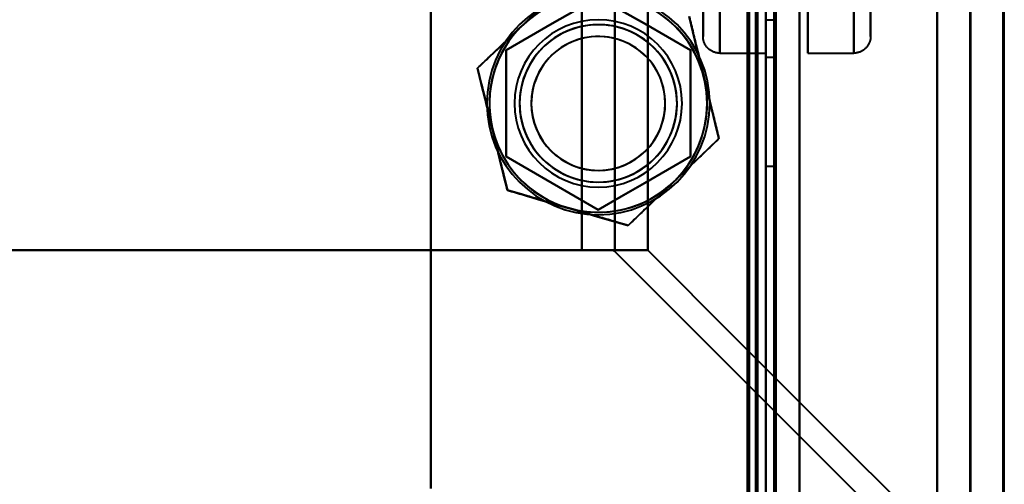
# Model space of a CAD drawing. Header units: millimetres. Extents: x -1483 to 905, y -1392 to 951.
# Tile 82 of 105: x 660 to 719, y -431 to -403. Entities that reach past the tile are written whole.
import ezdxf

# ---------------------------------------------------------------- set-up
doc = ezdxf.new("R2010")
doc.units = ezdxf.units.MM
doc.layers.add('G-IMPT', color=8, linetype='Continuous', lineweight=40)

# ---------------------------------------------------------------- blocks, each defined once
blk = doc.blocks.new('NEXA 2000 CALQUES_dwg-762145-Niveau de réf_')
at = {"layer": 'G-IMPT'}
for p, q in [((705, 468.85), (705, -403.95)), ((717.233, -405.05), (717.233, 452.95)), ((719.233, -405.05), (719.233, 452.95)), ((704.5, -403.95), (704.5, 433.85)), ((702.25, -372.05), (702.25, -318.05)), ((702.25, -372.05), (702.25, -318.05)), ((702.25, -372.05), (702.25, -318.05)), ((702.25, -372.05), (702.25, -318.05)), ((705, -318.05), (705, -372.05)), ((705, -318.05), (705, -372.05)), ((705, -318.05), (705, -372.05)), ((705, -318.05), (705, -372.05)), ((707.5, -318.05), (707.5, -372.05)), ((707.5, -318.05), (707.5, -372.05)), ((707.5, -372.05), (707.5, -318.05)), ((707.5, -372.05), (707.5, -318.05)), ((707.5, -318.05), (707.5, -372.05)), ((707.5, -318.05), (707.5, -372.05)), ((707.5, -372.05), (707.5, -318.05)), ((707.5, -372.05), (707.5, -318.05)), ((707.5, -318.05), (707.5, -372.05)), ((707.5, -318.05), (707.5, -372.05)), ((707.5, -372.05), (707.5, -318.05)), ((707.5, -372.05), (707.5, -318.05)), ((707.5, -318.05), (707.5, -372.05)), ((707.5, -318.05), (707.5, -372.05)), ((707.5, -372.05), (707.5, -318.05)), ((707.5, -372.05), (707.5, -318.05)), ((710.25, -318.05), (710.25, -372.05)), ((710.25, -318.05), (710.25, -372.05)), ((710.25, -318.05), (710.25, -372.05)), ((710.25, -318.05), (710.25, -372.05)), ((710.25, -318.05), (710.25, -372.05)), ((710.25, -318.05), (710.25, -372.05)), ((710.25, -318.05), (710.25, -372.05)), ((710.25, -318.05), (710.25, -372.05)), ((701.25, -319.05), (701.25, -371.05)), ((701.25, -319.05), (701.25, -371.05)), ((701.25, -319.05), (701.25, -371.05)), ((701.25, -319.05), (701.25, -371.05)), ((701.25, -319.05), (701.25, -371.05)), ((701.25, -319.05), (701.25, -371.05)), ((701.25, -319.05), (701.25, -371.05)), ((701.25, -319.05), (701.25, -371.05)), ((711.25, -371.05), (711.25, -319.05)), ((711.25, -371.05), (711.25, -319.05)), ((711.25, -371.05), (711.25, -319.05)), ((711.25, -371.05), (711.25, -319.05)), ((711.25, -371.05), (711.25, -319.05)), ((711.25, -371.05), (711.25, -319.05)), ((711.25, -371.05), (711.25, -319.05)), ((711.25, -371.05), (711.25, -319.05)), ((701.25, -371.05), (701.25, -345.05)), ((701.25, -371.05), (701.25, -345.05)), ((701.25, -371.05), (701.25, -345.05)), ((701.25, -371.05), (701.25, -345.05)), ((701.25, -371.05), (701.25, -345.05)), ((701.25, -371.05), (701.25, -345.05)), ((701.25, -371.05), (701.25, -345.05)), ((701.25, -371.05), (701.25, -345.05)), ((702.25, -345.05), (702.25, -372.05)), ((702.25, -372.05), (702.25, -345.05)), ((702.25, -345.05), (702.25, -372.05)), ((702.25, -372.05), (702.25, -345.05)), ((702.25, -345.05), (702.25, -372.05)), ((702.25, -372.05), (702.25, -345.05)), ((702.25, -345.05), (702.25, -372.05)), ((702.25, -372.05), (702.25, -345.05)), ((705, -372.05), (705, -345.05)), ((705, -372.05), (705, -345.05)), ((705, -372.05), (705, -345.05)), ((705, -372.05), (705, -345.05)), ((705, -345.05), (705, -372.05)), ((705, -345.05), (705, -372.05)), ((705, -345.05), (705, -372.05)), ((705, -345.05), (705, -372.05)), ((710.25, -372.05), (710.25, -345.05)), ((710.25, -372.05), (710.25, -345.05)), ((710.25, -372.05), (710.25, -345.05)), ((710.25, -372.05), (710.25, -345.05)), ((710.25, -372.05), (710.25, -345.05)), ((710.25, -372.05), (710.25, -345.05)), ((710.25, -372.05), (710.25, -345.05)), ((710.25, -372.05), (710.25, -345.05)), ((711.25, -345.05), (711.25, -371.05)), ((711.25, -345.05), (711.25, -371.05)), ((711.25, -345.05), (711.25, -371.05)), ((711.25, -345.05), (711.25, -371.05)), ((711.25, -345.05), (711.25, -371.05)), ((711.25, -345.05), (711.25, -371.05)), ((711.25, -345.05), (711.25, -371.05)), ((711.25, -345.05), (711.25, -371.05)), ((705, -370.05), (705.5, -370.05)), ((705, -370.05), (705.5, -370.05)), ((705, -370.05), (705.5, -370.05)), ((705, -370.05), (705.5, -370.05)), ((702.25, -372.05), (705, -372.05)), ((702.25, -372.05), (705, -372.05)), ((702.25, -372.05), (705, -372.05)), ((702.25, -372.05), (705, -372.05)), ((705.5, -372.3), (705, -372.3)), ((705.5, -372.3), (705, -372.3)), ((705, -372.3), (705, -378.8)), ((705, -372.3), (705, -378.8)), ((705, -372.3), (705, -378.8)), ((705, -372.3), (705, -378.8)), ((705, -378.8), (705, -372.3)), ((705, -378.8), (705, -372.3)), ((705, -378.8), (705, -372.3)), ((705, -378.8), (705, -372.3)), ((705.5, -372.3), (705.5, -378.8)), ((705.5, -372.3), (705.5, -378.8)), ((705.5, -372.3), (705.5, -378.8)), ((705.5, -372.3), (705.5, -378.8)), ((705.5, -378.8), (705.5, -372.3)), ((705.5, -378.8), (705.5, -372.3)), ((705.5, -378.8), (705.5, -372.3)), ((705.5, -378.8), (705.5, -372.3)), ((707.5, -372.05), (710.25, -372.05)), ((707.5, -372.05), (710.25, -372.05)), ((707.5, -372.05), (710.25, -372.05)), ((707.5, -372.05), (710.25, -372.05)), ((705, -378.8), (705.5, -378.8)), ((705, -378.8), (705.5, -378.8)), ((694.008, -383.825), (697.947, -383.825)), ((695.884, -383.825), (694.008, -383.825)), ((694.008, -383.825), (695.884, -383.825)), ((697.947, -383.825), (694.008, -383.825))]:
    blk.add_line(p, q, dxfattribs=at)
at = {"layer": 'G-IMPT', "flags": 128}
for points in [[(705.5, 468.85), (705.5, 250.65), (705.5, 32.45), (705.5, -185.75), (705.5, -403.95)], [(705.5, -403.95), (705.5, -185.75), (705.5, 32.45), (705.5, 250.65), (705.5, 468.85)], [(705.6, -403.95), (705.6, -185.75), (705.6, 32.45), (705.6, 250.65), (705.6, 468.85)], [(705.6, 468.85), (705.6, 250.65), (705.6, 32.45), (705.6, -185.75), (705.6, -403.95)], [(705.6, 468.85), (705.6, 250.65), (705.6, 32.45), (705.6, -185.75), (705.6, -403.95)], [(705.6, -403.95), (705.6, -185.75), (705.6, 32.45), (705.6, 250.65), (705.6, 468.85)], [(705.6, -403.95), (705.6, -185.75), (705.6, 32.45), (705.6, 250.65), (705.6, 468.85)], [(705.6, 468.85), (705.6, 250.65), (705.6, 32.45), (705.6, -185.75), (705.6, -403.95)], [(707, 468.85), (707, 250.65), (707, 32.45), (707, -185.75), (707, -403.95)], [(707, -403.95), (707, -185.75), (707, 32.45), (707, 250.65), (707, 468.85)], [(707, 468.85), (707, 250.65), (707, 32.45), (707, -185.75), (707, -403.95)], [(707, -403.95), (707, -185.75), (707, 32.45), (707, 250.65), (707, 468.85)], [(707, -403.95), (707, -185.75), (707, 32.45), (707, 250.65), (707, 468.85)], [(707, 468.85), (707, 250.65), (707, 32.45), (707, -185.75), (707, -403.95)], [(707, -404.45), (707, -190.1), (707, 24.25), (707, 238.6), (707, 452.95)], [(707, 452.95), (707, 238.6), (707, 24.25), (707, -190.1), (707, -404.45)], [(715.233, -405.05), (715.233, -190.55), (715.233, 23.95), (715.233, 238.45), (715.233, 452.95)], [(715.233, 452.95), (715.233, 238.45), (715.233, 23.95), (715.233, -190.55), (715.233, -405.05)], [(715.233, 452.95), (715.233, 238.6), (715.233, 24.25), (715.233, -190.1), (715.233, -404.45)], [(715.233, -404.45), (715.233, -190.1), (715.233, 24.25), (715.233, 238.6), (715.233, 452.95)], [(717.203, 452.95), (717.203, 238.45), (717.203, 23.95), (717.203, -190.55), (717.203, -405.05)], [(717.203, -405.05), (717.203, -190.55), (717.203, 23.95), (717.203, 238.45), (717.203, 452.95)], [(719.172, 452.95), (719.172, 238.45), (719.172, 23.95), (719.172, -190.55), (719.172, -405.05)], [(719.172, -405.05), (719.172, -190.55), (719.172, 23.95), (719.172, 238.45), (719.172, 452.95)], [(685, 445.95), (685, 234.95), (685, 23.95), (685, -187.05), (685, -398.05)], [(685, -398.05), (685, -187.05), (685, 23.95), (685, 234.95), (685, 445.95)], [(705, 436.95), (705, 226.725), (705, 16.5), (705, -193.725), (705, -403.95)], [(705, -403.95), (705, -193.725), (705, 16.5), (705, 226.725), (705, 436.95)], [(685, 434.35), (685, 226.25), (685, 18.15), (685, -189.95), (685, -398.05)], [(685, -398.05), (685, -189.95), (685, 18.15), (685, 226.25), (685, 434.35)], [(704.4, -404.45), (704.4, -194.75), (704.4, 14.95), (704.4, 224.65), (704.4, 434.35)], [(704.4, 434.35), (704.4, 224.65), (704.4, 14.95), (704.4, -194.75), (704.4, -404.45)], [(704.4, -404.45), (704.4, -194.75), (704.4, 14.95), (704.4, 224.65), (704.4, 434.35)], [(704.5, 434.35), (704.5, 224.65), (704.5, 14.95), (704.5, -194.75), (704.5, -404.45)], [(705, 434.35), (705, 224.65), (705, 14.95), (705, -194.75), (705, -404.45)], [(705, 434.35), (705, 224.775), (705, 15.2), (705, -194.375), (705, -403.95)], [(705, -404.45), (705, -194.75), (705, 14.95), (705, 224.65), (705, 434.35)], [(705, -403.95), (705, -194.375), (705, 15.2), (705, 224.775), (705, 434.35)], [(705, -403.95), (705, -194.375), (705, 15.2), (705, 224.775), (705, 434.35)], [(705, 434.35), (705, 224.775), (705, 15.2), (705, -194.375), (705, -403.95)], [(703.9, -403.95), (703.9, -194.5), (703.9, 14.95), (703.9, 224.4), (703.9, 433.85)], [(703.9, 433.85), (703.9, 224.4), (703.9, 14.95), (703.9, -194.5), (703.9, -403.95)], [(704, -404.05), (704, -194.55), (704, 14.95), (704, 224.45), (704, 433.95)], [(704, 433.95), (704, 224.45), (704, 14.95), (704, -194.55), (704, -404.05)], [(704, 433.85), (704, 224.4), (704, 14.95), (704, -194.5), (704, -403.95)], [(704, -403.95), (704, -194.5), (704, 14.95), (704, 224.4), (704, 433.85)], [(704.5, -403.95), (704.5, -194.5), (704.5, 14.95), (704.5, 224.4), (704.5, 433.85)], [(704.5, 433.85), (704.5, 224.4), (704.5, 14.95), (704.5, -194.5), (704.5, -403.95)], [(704.5, -403.95), (704.5, -194.5), (704.5, 14.95), (704.5, 224.4), (704.5, 433.85)], [(704.5, 433.85), (704.5, 224.4), (704.5, 14.95), (704.5, -194.5), (704.5, -403.95)], [(704.5, -403.95), (704.5, -194.5), (704.5, 14.95), (704.5, 224.4), (704.5, 433.85)], [(704.5, 433.85), (704.5, 224.4), (704.5, 14.95), (704.5, -194.5), (704.5, -403.95)], [(694.008, -383.825), (694.008, -179.938), (694.008, 23.95), (694.008, 227.838), (694.008, 431.725)], [(694.008, 431.725), (694.008, 227.838), (694.008, 23.95), (694.008, -179.938), (694.008, -383.825)], [(694.008, 431.725), (694.008, 227.838), (694.008, 23.95), (694.008, -179.938), (694.008, -383.825)], [(694.008, -383.825), (694.008, -179.938), (694.008, 23.95), (694.008, 227.838), (694.008, 431.725)], [(695.978, -383.886), (695.978, -179.968), (695.978, 23.95), (695.978, 227.868), (695.978, 431.786)], [(695.978, 431.786), (695.978, 227.868), (695.978, 23.95), (695.978, -179.968), (695.978, -383.886)], [(697.947, 431.725), (697.947, 227.838), (697.947, 23.95), (697.947, -179.938), (697.947, -383.825)], [(697.947, -383.825), (697.947, -179.938), (697.947, 23.95), (697.947, 227.838), (697.947, 431.725)], [(701.25, -371.05), (701.25, -371.029), (701.25, -370.967), (701.25, -370.863), (701.25, -370.718), (701.25, -370.532), (701.25, -370.305), (701.25, -370.037)], [(701.25, -369.958), (701.25, -370.237), (701.25, -370.474), (701.25, -370.672), (701.25, -370.828), (701.25, -370.943), (701.25, -371.016), (701.25, -371.048), (701.25, -371.05)], [(701.25, -371.05), (701.25, -371.029), (701.25, -370.967), (701.25, -370.863), (701.25, -370.718), (701.25, -370.532), (701.25, -370.305), (701.25, -370.037)], [(701.25, -369.958), (701.25, -370.237), (701.25, -370.474), (701.25, -370.672), (701.25, -370.828), (701.25, -370.943), (701.25, -371.016), (701.25, -371.048), (701.25, -371.05)], [(701.25, -371.05), (701.25, -371.029), (701.25, -370.967), (701.25, -370.863), (701.25, -370.718), (701.25, -370.532), (701.25, -370.305), (701.25, -370.037)], [(701.25, -369.958), (701.25, -370.237), (701.25, -370.474), (701.25, -370.672), (701.25, -370.828), (701.25, -370.943), (701.25, -371.016), (701.25, -371.048), (701.25, -371.05)], [(701.25, -371.05), (701.25, -371.029), (701.25, -370.967), (701.25, -370.863), (701.25, -370.718), (701.25, -370.532), (701.25, -370.305), (701.25, -370.037)], [(701.25, -369.958), (701.25, -370.237), (701.25, -370.474), (701.25, -370.672), (701.25, -370.828), (701.25, -370.943), (701.25, -371.016), (701.25, -371.048), (701.25, -371.05)], [(711.25, -371.05), (711.25, -371.029), (711.25, -370.967), (711.25, -370.863), (711.25, -370.718), (711.25, -370.532), (711.25, -370.305), (711.25, -370.037)], [(711.25, -369.958), (711.25, -370.237), (711.25, -370.474), (711.25, -370.672), (711.25, -370.828), (711.25, -370.943), (711.25, -371.016), (711.25, -371.048), (711.25, -371.05)], [(711.25, -371.05), (711.25, -371.029), (711.25, -370.967), (711.25, -370.863), (711.25, -370.718), (711.25, -370.532), (711.25, -370.305), (711.25, -370.037)], [(711.25, -369.958), (711.25, -370.237), (711.25, -370.474), (711.25, -370.672), (711.25, -370.828), (711.25, -370.943), (711.25, -371.016), (711.25, -371.048), (711.25, -371.05)], [(711.25, -371.05), (711.25, -371.029), (711.25, -370.967), (711.25, -370.863), (711.25, -370.718), (711.25, -370.532), (711.25, -370.305), (711.25, -370.037)], [(711.25, -369.958), (711.25, -370.237), (711.25, -370.474), (711.25, -370.672), (711.25, -370.828), (711.25, -370.943), (711.25, -371.016), (711.25, -371.048), (711.25, -371.05)], [(711.25, -371.05), (711.25, -371.029), (711.25, -370.967), (711.25, -370.863), (711.25, -370.718), (711.25, -370.532), (711.25, -370.305), (711.25, -370.037)], [(711.25, -369.958), (711.25, -370.237), (711.25, -370.474), (711.25, -370.672), (711.25, -370.828), (711.25, -370.943), (711.25, -371.016), (711.25, -371.048), (711.25, -371.05)], [(690.508, -370.352), (691.187, -369.703), (691.865, -369.055), (692.543, -368.407), (693.221, -367.758)], [(693.221, -367.758), (692.543, -368.407), (691.865, -369.055), (691.187, -369.703), (690.508, -370.352)], [(695, -368.699), (693.625, -369.493), (692.25, -370.287), (690.875, -371.081), (689.5, -371.875)], [(689.5, -371.875), (690.875, -371.081), (692.25, -370.287), (693.625, -369.493), (695, -368.699)], [(695, -368.699), (693.625, -369.493), (692.25, -370.287), (690.875, -371.081), (689.5, -371.875)], [(689.5, -371.875), (690.875, -371.081), (692.25, -370.287), (693.625, -369.493), (695, -368.699)], [(700.5, -371.875), (699.125, -371.081), (697.75, -370.287), (696.375, -369.493), (695, -368.699)], [(695, -368.699), (696.375, -369.493), (697.75, -370.287), (699.125, -371.081), (700.5, -371.875)], [(700.5, -371.875), (699.125, -371.081), (697.75, -370.287), (696.375, -369.493), (695, -368.699)], [(695, -368.699), (696.375, -369.493), (697.75, -370.287), (699.125, -371.081), (700.5, -371.875)], [(700.425, -369.864), (700.648, -370.775), (700.87, -371.686), (701.092, -372.598), (701.315, -373.509)], [(701.315, -373.509), (701.092, -372.598), (700.87, -371.686), (700.648, -370.775), (700.425, -369.864)], [(687.796, -372.945), (688.474, -372.296), (689.152, -371.648), (689.83, -371), (690.508, -370.352)], [(690.508, -370.352), (689.83, -371), (689.152, -371.648), (688.474, -372.296), (687.796, -372.945)], [(702.25, -372.05), (702.21, -372.049), (702.17, -372.047), (702.13, -372.043), (702.091, -372.037), (702.051, -372.03), (702.012, -372.021), (701.974, -372.011), (701.935, -371.999), (701.898, -371.986), (701.861, -371.971), (701.824, -371.955), (701.788, -371.937), (701.753, -371.918), (701.719, -371.897), (701.685, -371.875), (701.653, -371.852), (701.621, -371.828), (701.591, -371.802), (701.561, -371.775), (701.533, -371.747), (701.505, -371.717), (701.479, -371.687), (701.454, -371.656), (701.431, -371.624), (701.409, -371.59), (701.388, -371.556), (701.368, -371.521), (701.35, -371.486), (701.333, -371.449), (701.318, -371.412), (701.304, -371.375), (701.292, -371.337), (701.281, -371.298), (701.272, -371.259), (701.265, -371.22), (701.259, -371.18), (701.254, -371.141), (701.251, -371.101), (701.25, -371.061), (701.25, -371.05)], [(702.25, -372.05), (702.21, -372.049), (702.17, -372.047), (702.13, -372.043), (702.091, -372.037), (702.051, -372.03), (702.012, -372.021), (701.974, -372.011), (701.935, -371.999), (701.898, -371.986), (701.861, -371.971), (701.824, -371.955), (701.788, -371.937), (701.753, -371.918), (701.719, -371.897), (701.685, -371.875), (701.653, -371.852), (701.621, -371.828), (701.591, -371.802), (701.561, -371.775), (701.533, -371.747), (701.505, -371.717), (701.479, -371.687), (701.454, -371.656), (701.431, -371.624), (701.409, -371.59), (701.388, -371.556), (701.368, -371.521), (701.35, -371.486), (701.333, -371.449), (701.318, -371.412), (701.304, -371.375), (701.292, -371.337), (701.281, -371.298), (701.272, -371.259), (701.265, -371.22), (701.259, -371.18), (701.254, -371.141), (701.251, -371.101), (701.25, -371.061), (701.25, -371.05)], [(702.25, -372.05), (702.21, -372.049), (702.17, -372.047), (702.13, -372.043), (702.091, -372.037), (702.051, -372.03), (702.012, -372.021), (701.974, -372.011), (701.935, -371.999), (701.898, -371.986), (701.861, -371.971), (701.824, -371.955), (701.788, -371.937), (701.753, -371.918), (701.719, -371.897), (701.685, -371.875), (701.653, -371.852), (701.621, -371.828), (701.591, -371.802), (701.561, -371.775), (701.533, -371.747), (701.505, -371.717), (701.479, -371.687), (701.454, -371.656), (701.431, -371.624), (701.409, -371.59), (701.388, -371.556), (701.368, -371.521), (701.35, -371.486), (701.333, -371.449), (701.318, -371.412), (701.304, -371.375), (701.292, -371.337), (701.281, -371.298), (701.272, -371.259), (701.265, -371.22), (701.259, -371.18), (701.254, -371.141), (701.251, -371.101), (701.25, -371.061), (701.25, -371.05)], [(702.25, -372.05), (702.21, -372.049), (702.17, -372.047), (702.13, -372.043), (702.091, -372.037), (702.051, -372.03), (702.012, -372.021), (701.974, -372.011), (701.935, -371.999), (701.898, -371.986), (701.861, -371.971), (701.824, -371.955), (701.788, -371.937), (701.753, -371.918), (701.719, -371.897), (701.685, -371.875), (701.653, -371.852), (701.621, -371.828), (701.591, -371.802), (701.561, -371.775), (701.533, -371.747), (701.505, -371.717), (701.479, -371.687), (701.454, -371.656), (701.431, -371.624), (701.409, -371.59), (701.388, -371.556), (701.368, -371.521), (701.35, -371.486), (701.333, -371.449), (701.318, -371.412), (701.304, -371.375), (701.292, -371.337), (701.281, -371.298), (701.272, -371.259), (701.265, -371.22), (701.259, -371.18), (701.254, -371.141), (701.251, -371.101), (701.25, -371.061), (701.25, -371.05)], [(711.25, -371.05), (711.249, -371.09), (711.247, -371.13), (711.243, -371.17), (711.237, -371.209), (711.23, -371.249), (711.221, -371.288), (711.211, -371.326), (711.199, -371.365), (711.186, -371.402), (711.171, -371.439), (711.155, -371.476), (711.137, -371.512), (711.118, -371.547), (711.097, -371.581), (711.075, -371.615), (711.052, -371.647), (711.028, -371.679), (711.002, -371.709), (710.975, -371.739), (710.947, -371.767), (710.917, -371.795), (710.887, -371.821), (710.856, -371.846), (710.824, -371.869), (710.79, -371.891), (710.756, -371.912), (710.721, -371.932), (710.686, -371.95), (710.649, -371.967), (710.612, -371.982), (710.575, -371.996), (710.537, -372.008), (710.498, -372.019), (710.459, -372.028), (710.42, -372.035), (710.38, -372.041), (710.341, -372.046), (710.301, -372.049), (710.261, -372.05), (710.25, -372.05)], [(711.25, -371.05), (711.249, -371.09), (711.247, -371.13), (711.243, -371.17), (711.237, -371.209), (711.23, -371.249), (711.221, -371.288), (711.211, -371.326), (711.199, -371.365), (711.186, -371.402), (711.171, -371.439), (711.155, -371.476), (711.137, -371.512), (711.118, -371.547), (711.097, -371.581), (711.075, -371.615), (711.052, -371.647), (711.028, -371.679), (711.002, -371.709), (710.975, -371.739), (710.947, -371.767), (710.917, -371.795), (710.887, -371.821), (710.856, -371.846), (710.824, -371.869), (710.79, -371.891), (710.756, -371.912), (710.721, -371.932), (710.686, -371.95), (710.649, -371.967), (710.612, -371.982), (710.575, -371.996), (710.537, -372.008), (710.498, -372.019), (710.459, -372.028), (710.42, -372.035), (710.38, -372.041), (710.341, -372.046), (710.301, -372.049), (710.261, -372.05), (710.25, -372.05)], [(711.25, -371.05), (711.249, -371.09), (711.247, -371.13), (711.243, -371.17), (711.237, -371.209), (711.23, -371.249), (711.221, -371.288), (711.211, -371.326), (711.199, -371.365), (711.186, -371.402), (711.171, -371.439), (711.155, -371.476), (711.137, -371.512), (711.118, -371.547), (711.097, -371.581), (711.075, -371.615), (711.052, -371.647), (711.028, -371.679), (711.002, -371.709), (710.975, -371.739), (710.947, -371.767), (710.917, -371.795), (710.887, -371.821), (710.856, -371.846), (710.824, -371.869), (710.79, -371.891), (710.756, -371.912), (710.721, -371.932), (710.686, -371.95), (710.649, -371.967), (710.612, -371.982), (710.575, -371.996), (710.537, -372.008), (710.498, -372.019), (710.459, -372.028), (710.42, -372.035), (710.38, -372.041), (710.341, -372.046), (710.301, -372.049), (710.261, -372.05), (710.25, -372.05)], [(711.25, -371.05), (711.249, -371.09), (711.247, -371.13), (711.243, -371.17), (711.237, -371.209), (711.23, -371.249), (711.221, -371.288), (711.211, -371.326), (711.199, -371.365), (711.186, -371.402), (711.171, -371.439), (711.155, -371.476), (711.137, -371.512), (711.118, -371.547), (711.097, -371.581), (711.075, -371.615), (711.052, -371.647), (711.028, -371.679), (711.002, -371.709), (710.975, -371.739), (710.947, -371.767), (710.917, -371.795), (710.887, -371.821), (710.856, -371.846), (710.824, -371.869), (710.79, -371.891), (710.756, -371.912), (710.721, -371.932), (710.686, -371.95), (710.649, -371.967), (710.612, -371.982), (710.575, -371.996), (710.537, -372.008), (710.498, -372.019), (710.459, -372.028), (710.42, -372.035), (710.38, -372.041), (710.341, -372.046), (710.301, -372.049), (710.261, -372.05), (710.25, -372.05)], [(689.5, -371.875), (689.5, -373.462), (689.5, -375.05), (689.5, -376.638), (689.5, -378.225)], [(689.5, -378.225), (689.5, -376.638), (689.5, -375.05), (689.5, -373.462), (689.5, -371.875)], [(689.5, -371.875), (689.5, -373.462), (689.5, -375.05), (689.5, -376.638), (689.5, -378.225)], [(689.5, -378.225), (689.5, -376.638), (689.5, -375.05), (689.5, -373.462), (689.5, -371.875)], [(700.5, -378.225), (700.5, -376.638), (700.5, -375.05), (700.5, -373.462), (700.5, -371.875)], [(700.5, -371.875), (700.5, -373.462), (700.5, -375.05), (700.5, -376.638), (700.5, -378.225)], [(700.5, -378.225), (700.5, -376.638), (700.5, -375.05), (700.5, -373.462), (700.5, -371.875)], [(700.5, -371.875), (700.5, -373.462), (700.5, -375.05), (700.5, -376.638), (700.5, -378.225)], [(688.685, -376.591), (688.463, -375.679), (688.24, -374.768), (688.018, -373.856), (687.796, -372.945)], [(687.796, -372.945), (688.018, -373.856), (688.24, -374.768), (688.463, -375.679), (688.685, -376.591)], [(701.315, -373.509), (701.537, -374.421), (701.76, -375.332), (701.982, -376.244), (702.204, -377.155)], [(702.204, -377.155), (701.982, -376.244), (701.76, -375.332), (701.537, -374.421), (701.315, -373.509)], [(689.575, -380.236), (689.352, -379.325), (689.13, -378.414), (688.908, -377.502), (688.685, -376.591)], [(688.685, -376.591), (688.908, -377.502), (689.13, -378.414), (689.352, -379.325), (689.575, -380.236)], [(702.204, -377.155), (701.526, -377.804), (700.848, -378.452), (700.17, -379.1), (699.492, -379.748)], [(699.492, -379.748), (700.17, -379.1), (700.848, -378.452), (701.526, -377.804), (702.204, -377.155)], [(689.5, -378.225), (690.875, -379.019), (692.25, -379.813), (693.625, -380.607), (695, -381.401)], [(695, -381.401), (693.625, -380.607), (692.25, -379.813), (690.875, -379.019), (689.5, -378.225)], [(689.5, -378.225), (690.875, -379.019), (692.25, -379.813), (693.625, -380.607), (695, -381.401)], [(695, -381.401), (693.625, -380.607), (692.25, -379.813), (690.875, -379.019), (689.5, -378.225)], [(700.5, -378.225), (699.125, -379.019), (697.75, -379.813), (696.375, -380.607), (695, -381.401)], [(695, -381.401), (696.375, -380.607), (697.75, -379.813), (699.125, -379.019), (700.5, -378.225)], [(695, -381.401), (696.375, -380.607), (697.75, -379.813), (699.125, -379.019), (700.5, -378.225)], [(700.5, -378.225), (699.125, -379.019), (697.75, -379.813), (696.375, -380.607), (695, -381.401)], [(699.492, -379.748), (698.813, -380.397), (698.135, -381.045), (697.457, -381.693), (696.779, -382.342)], [(696.779, -382.342), (697.457, -381.693), (698.135, -381.045), (698.813, -380.397), (699.492, -379.748)], [(693.177, -381.289), (692.276, -381.026), (691.376, -380.763), (690.475, -380.5), (689.575, -380.236)], [(689.575, -380.236), (690.475, -380.5), (691.376, -380.763), (692.276, -381.026), (693.177, -381.289)], [(696.779, -382.342), (695.878, -382.079), (694.978, -381.815), (694.077, -381.552), (693.177, -381.289)], [(693.177, -381.289), (694.077, -381.552), (694.978, -381.815), (695.878, -382.079), (696.779, -382.342)], [(581.426, -383.825), (609.572, -383.825), (637.717, -383.825), (665.863, -383.825), (694.008, -383.825)], [(694.008, -383.825), (665.863, -383.825), (637.717, -383.825), (609.572, -383.825), (581.426, -383.825)], [(694.008, -383.825), (665.863, -383.825), (637.717, -383.825), (609.572, -383.825), (581.426, -383.825)], [(581.426, -383.825), (609.572, -383.825), (637.717, -383.825), (665.863, -383.825), (694.008, -383.825)], [(697.947, -383.825), (697.431, -383.825), (696.915, -383.825), (696.4, -383.825), (695.884, -383.825)], [(695.884, -383.825), (696.4, -383.825), (696.915, -383.825), (697.431, -383.825), (697.947, -383.825)], [(717.141, -405.05), (711.85, -399.759), (706.56, -394.468), (701.269, -389.177), (695.978, -383.886)], [(695.978, -383.886), (701.269, -389.177), (706.56, -394.468), (711.85, -399.759), (717.141, -405.05)], [(697.947, -383.825), (703.254, -389.131), (708.56, -394.438), (713.866, -399.744), (719.172, -405.05)], [(719.172, -405.05), (713.866, -399.744), (708.56, -394.438), (703.254, -389.131), (697.947, -383.825)]]:
    blk.add_lwpolyline(points, dxfattribs=at)
at = {"layer": 'G-IMPT'}
for radius, start, end in [(6.65, 90, 270), (6.65, 90, 270), (6.65, 90, 270), (6.65, 360, 180), (6.65, 270, 90), (6.65, 360, 90), (6.65, 270, 90), (6.5, 73.71061, 253.71061), (6.5, 90, 270), (6.5, 73.71061, 133.71061), (6.5, 73.71061, 133.71061), (6.5, 73.71061, 133.71061), (6.5, 73.71061, 133.71061), (6.5, 270, 90), (6.5, 270, 73.71061), (6.5, 13.71061, 73.71061), (6.5, 13.71061, 73.71061), (6.5, 13.71061, 73.71061), (6.5, 13.71061, 73.71061), (5, 0, 180), (5, 0, 180), (5, 0, 180), (5, 0, 180), (6.5, 133.71061, 193.71061), (6.5, 133.71061, 193.71061), (6.5, 133.71061, 193.71061), (6.5, 133.71061, 193.71061), (4.7, 60, 240), (4.7, 90, 270), (4.7, 60, 150), (4.7, 330, 150), (4.7, 270, 90), (4, 90, 270), (4, 343.71061, 163.71061), (4, 343.71061, 163.71061), (4, 343.71061, 163.71061), (4.7, 240, 60), (4, 270, 90), (4.7, 330, 60), (4.7, 150, 270), (4.7, 150, 330), (6.5, 313.71061, 13.71061), (6.5, 313.71061, 13.71061), (6.5, 313.71061, 13.71061), (6.5, 313.71061, 13.71061), (4, 163.71061, 343.71061), (4, 163.71061, 343.71061), (4, 163.71061, 270), (6.65, 180, 360), (5, 180, 360), (5, 180, 360), (5, 180, 0), (5, 180, 0), (6.65, 270, 360), (6.5, 193.71061, 253.71061), (6.5, 193.71061, 253.71061), (6.5, 193.71061, 253.71061), (6.5, 193.71061, 253.71061), (4, 270, 343.71061), (4.7, 270, 330), (6.5, 253.71061, 313.71061), (6.5, 253.71061, 313.71061), (6.5, 253.71061, 313.71061), (6.5, 253.71061, 313.71061), (6.5, 253.71061, 270)]:
    blk.add_arc((695, -375.05), radius, start, end, dxfattribs=at)
for points, knots in [([(690.508, -370.352), (690.946, -369.935), (691.587, -369.329), (692.489, -368.462), (692.969, -367.998), (693.221, -367.758)], [0, 0, 0, 0, 0.5, 0.75, 1, 1, 1, 1]), ([(700.425, -369.864), (700.509, -370.201), (700.663, -370.85), (700.957, -372.067), (701.17, -372.923), (701.315, -373.509)], [0, 0, 0, 0, 0.25, 0.5, 1, 1, 1, 1]), ([(687.796, -372.945), (688.047, -372.703), (688.531, -372.246), (689.438, -371.383), (690.073, -370.77), (690.508, -370.352)], [0, 0, 0, 0, 0.25, 0.5, 1, 1, 1, 1]), ([(688.685, -376.591), (688.544, -376.004), (688.339, -375.145), (688.039, -373.93), (687.877, -373.283), (687.796, -372.945)], [0, 0, 0, 0, 0.5, 0.75, 1, 1, 1, 1]), ([(701.315, -373.509), (701.456, -374.096), (701.661, -374.955), (701.961, -376.17), (702.123, -376.817), (702.204, -377.155)], [0, 0, 0, 0, 0.5, 0.75, 1, 1, 1, 1]), ([(689.575, -380.236), (689.491, -379.899), (689.337, -379.25), (689.043, -378.033), (688.83, -377.177), (688.685, -376.591)], [0, 0, 0, 0, 0.25, 0.5, 1, 1, 1, 1]), ([(702.204, -377.155), (701.953, -377.397), (701.469, -377.854), (700.562, -378.717), (699.927, -379.33), (699.492, -379.748)], [0, 0, 0, 0, 0.25, 0.5, 1, 1, 1, 1]), ([(699.492, -379.748), (699.054, -380.165), (698.413, -380.771), (697.511, -381.638), (697.031, -382.102), (696.779, -382.342)], [0, 0, 0, 0, 0.5, 0.75, 1, 1, 1, 1]), ([(693.177, -381.289), (692.598, -381.118), (691.752, -380.867), (690.55, -380.518), (689.909, -380.335), (689.575, -380.236)], [0, 0, 0, 0, 0.5, 0.75, 1, 1, 1, 1]), ([(696.779, -382.342), (696.445, -382.245), (695.806, -382.054), (694.605, -381.7), (693.757, -381.457), (693.177, -381.289)], [0, 0, 0, 0, 0.25, 0.5, 1, 1, 1, 1])]:
    blk.add_open_spline(points, degree=3, knots=knots, dxfattribs=at)
for points in [[(693.221, -367.758), (692.723, -368.234), (691.799, -369.118), (690.94, -369.939), (690.508, -370.352)], [(701.315, -373.509), (701.173, -372.929), (700.892, -371.775), (700.589, -370.533), (700.425, -369.864)], [(690.508, -370.352), (690.077, -370.764), (689.218, -371.585), (688.294, -372.469), (687.796, -372.945)], [(687.796, -372.945), (687.959, -373.614), (688.262, -374.856), (688.544, -376.011), (688.685, -376.591)], [(702.204, -377.155), (702.041, -376.486), (701.738, -375.244), (701.456, -374.089), (701.315, -373.509)], [(688.685, -376.591), (688.827, -377.171), (689.108, -378.325), (689.411, -379.567), (689.575, -380.236)], [(699.492, -379.748), (699.923, -379.336), (700.782, -378.515), (701.706, -377.631), (702.204, -377.155)], [(696.779, -382.342), (697.277, -381.866), (698.201, -380.982), (699.06, -380.161), (699.492, -379.748)], [(689.575, -380.236), (690.236, -380.43), (691.463, -380.788), (692.604, -381.122), (693.177, -381.289)], [(693.177, -381.289), (693.75, -381.457), (694.89, -381.79), (696.118, -382.148), (696.779, -382.342)], [(695.884, -383.825), (695.904, -383.835), (695.941, -383.855), (695.967, -383.876), (695.978, -383.886)], [(695.978, -383.886), (695.967, -383.876), (695.941, -383.855), (695.904, -383.835), (695.884, -383.825)]]:
    blk.add_open_spline(points, degree=3, dxfattribs=at)

msp = doc.modelspace()

# ---------------------------------------------------------------- block references
at = {"layer": 'G-IMPT'}
msp.add_blockref('NEXA 2000 CALQUES_dwg-762145-Niveau de réf_', (0, -32.95), dxfattribs=at)

doc.saveas('drawing.dxf')
